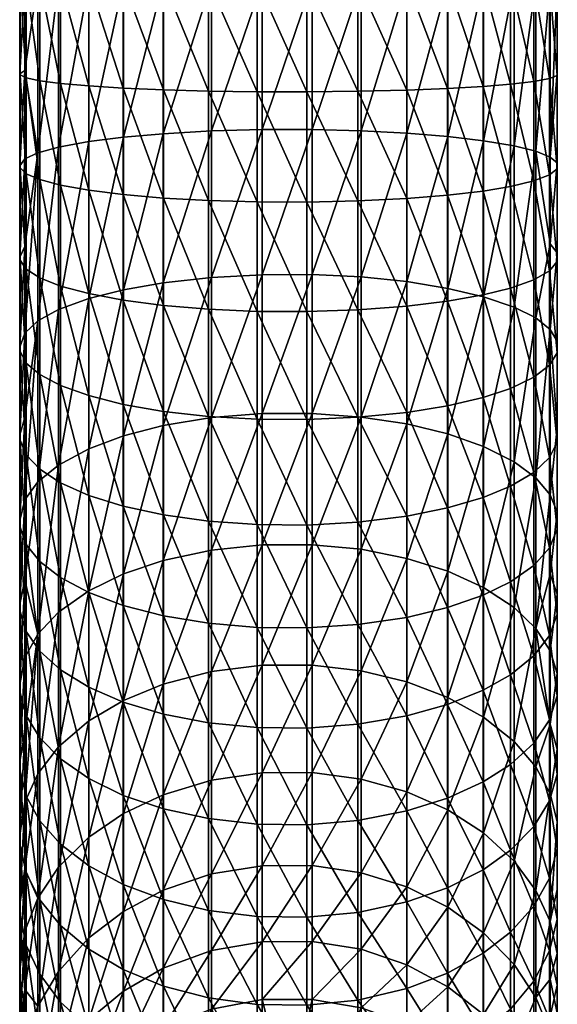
# Model space of a CAD drawing. Extents: x -0.024 to 0.029, y -0.143 to 0.024.
# Tile 7 of 54: x -0.012 to 0.012, y -0.106 to -0.062. Entities that reach past the tile are written whole.
import ezdxf

# ---------------------------------------------------------------- set-up
doc = ezdxf.new("R2010")
doc.units = 0
doc.layers.add('mesh', color=7, linetype='CONTINUOUS')

msp = doc.modelspace()

# ---------------------------------------------------------------- meshes
at = {"layer": 'mesh'}
mesh = msp.add_polyface(dxfattribs=at)
corners = [(-0.0116, -0.060024, 0.234746), (-0.011874, -0.060028, 0.23281), (-0.011874, -0.055872, 0.232659), (-0.0116, -0.064319, 0.234608), (-0.011874, -0.06419, 0.232676), (-0.011001, -0.06002, 0.236648), (-0.011001, -0.064446, 0.236505), (-0.010076, -0.060016, 0.238454), (-0.010076, -0.064566, 0.238307), (-0.008814, -0.060012, 0.24013), (-0.008814, -0.064678, 0.23998), (-0.007277, -0.060009, 0.241563), (-0.007277, -0.064773, 0.241409), (-0.005482, -0.060007, 0.242721), (-0.005482, -0.06485, 0.242565), (-0.003476, -0.060005, 0.243555), (-0.003476, -0.064906, 0.243397), (-0.001316, -0.060004, 0.244017), (-0.001316, -0.064937, 0.243858), (-0.0116, -0.055735, 0.234591), (-0.011001, -0.0556, 0.236488), (-0.010076, -0.055472, 0.238289), (-0.008814, -0.055354, 0.239961), (-0.007277, -0.055252, 0.24139), (-0.005482, -0.05517, 0.242546), (-0.003476, -0.055111, 0.243377), (-0.001316, -0.055079, 0.243838), (0.00091, -0.060004, 0.244074), (-0.011092, -0.060039, 0.227786), (-0.011671, -0.060034, 0.229791), (-0.011671, -0.063989, 0.229664), (-0.011092, -0.052435, 0.227249), (-0.011895, -0.060029, 0.232102), (-0.011895, -0.064143, 0.231969), (-0.011895, -0.055922, 0.231953), (-0.011671, -0.056086, 0.229648), (-0.003339, -0.060054, 0.220607), (-0.001083, -0.060055, 0.220161), (-0.001083, -0.053496, 0.219697), (-0.003339, -0.066685, 0.220165), (-0.005501, -0.060052, 0.221492), (-0.003339, -0.053434, 0.220139), (-0.005501, -0.066805, 0.221042), (-0.007274, -0.06005, 0.222639), (-0.005501, -0.053311, 0.221015), (-0.007274, -0.06696, 0.222178), (-0.008816, -0.060047, 0.224076), (-0.007274, -0.053151, 0.222151), (-0.008816, -0.067154, 0.223603), (-0.01017, -0.0674, 0.225413), (-0.01017, -0.060043, 0.225903), (-0.01017, -0.052697, 0.225384)]
mesh.append_faces([[corners[k] for k in face] for face in [(0, 1, 2, 2), (3, 4, 1, 1), (0, 3, 1, 1), (5, 6, 0, 0), (7, 8, 5, 5), (9, 10, 7, 7), (11, 12, 9, 9), (13, 14, 11, 11), (15, 16, 13, 13), (17, 18, 15, 15), (19, 0, 2, 2), (19, 5, 0, 0), (20, 5, 19, 19), (20, 7, 5, 5), (21, 7, 20, 20), (21, 9, 7, 7), (22, 9, 21, 21), (22, 11, 9, 9), (23, 13, 11, 11), (24, 15, 13, 13), (25, 17, 15, 15), (26, 27, 17, 17), (28, 29, 30, 30), (31, 29, 28, 28), (32, 4, 33, 33), (32, 1, 4, 4), (34, 1, 32, 32), (34, 2, 1, 1), (31, 35, 29, 29), (36, 37, 38, 38), (39, 37, 36, 36), (40, 36, 41, 41), (42, 36, 40, 40), (43, 40, 44, 44), (45, 40, 43, 43), (46, 43, 47, 47), (48, 43, 46, 46), (49, 46, 50, 50), (51, 28, 50, 50), (29, 33, 30, 30), (29, 32, 33, 33), (35, 32, 29, 29), (35, 34, 32, 32)]])
mesh = msp.add_polyface(dxfattribs=at)
corners = [(0.00998, -0.060015, 0.23892), (0.00998, -0.064597, 0.238772), (0.008755, -0.060012, 0.240419), (0.011017, -0.064476, 0.23695), (0.011017, -0.060019, 0.237094), (0.011718, -0.064344, 0.234984), (0.011718, -0.060023, 0.235123), (0.012066, -0.064207, 0.232929), (0.012066, -0.060027, 0.233064), (0.012066, -0.064079, 0.231009), (0.012066, -0.060031, 0.23114), (0.008755, -0.055333, 0.240249), (0.00998, -0.055439, 0.238754), (0.011017, -0.055569, 0.236933), (0.011718, -0.055708, 0.234967), (0.012066, -0.055854, 0.232912), (0.012066, -0.05599, 0.230993), (0.008755, -0.064697, 0.240268), (0.00998, -0.069159, 0.238311), (0.008755, -0.069361, 0.239796), (0.011017, -0.068912, 0.236502), (0.011718, -0.068646, 0.234549), (0.012066, -0.068368, 0.232508), (0.012066, -0.068108, 0.230602), (0.01175, -0.067846, 0.228684), (0.01175, -0.060036, 0.229205), (0.01175, -0.052238, 0.228653), (0.01175, -0.071716, 0.228021), (0.011107, -0.067591, 0.226809), (0.011107, -0.06004, 0.227312), (0.010142, -0.067349, 0.225038), (0.010142, -0.060043, 0.225525), (0.008778, -0.067118, 0.223338), (0.008778, -0.060047, 0.223809), (0.010142, -0.05275, 0.225009)]
mesh.append_faces([[corners[k] for k in face] for face in [(0, 1, 2, 2), (0, 3, 1, 1), (4, 3, 0, 0), (4, 5, 3, 3), (6, 5, 4, 4), (6, 7, 5, 5), (8, 7, 6, 6), (8, 9, 7, 7), (10, 9, 8, 8), (11, 0, 2, 2), (12, 0, 11, 11), (12, 4, 0, 0), (13, 4, 12, 12), (13, 6, 4, 4), (14, 6, 13, 13), (14, 8, 6, 6), (15, 8, 14, 14), (15, 10, 8, 8), (16, 10, 15, 15), (17, 18, 19, 19), (1, 18, 17, 17), (1, 20, 18, 18), (3, 20, 1, 1), (3, 21, 20, 20), (5, 21, 3, 3), (5, 22, 21, 21), (7, 22, 5, 5), (7, 23, 22, 22), (9, 23, 7, 7), (9, 24, 23, 23), (10, 24, 9, 9), (10, 25, 24, 24), (16, 25, 10, 10), (16, 26, 25, 25), (24, 27, 23, 23), (25, 28, 24, 24), (25, 29, 28, 28), (26, 29, 25, 25), (30, 29, 31, 31), (30, 28, 29, 29), (31, 32, 30, 30), (31, 33, 32, 32), (34, 33, 31, 31)]])
mesh = msp.add_polyface(dxfattribs=at)
corners = [(0.00091, -0.060004, 0.244074), (0.00091, -0.064941, 0.243915), (-0.001316, -0.060004, 0.244017), (0.003172, -0.064916, 0.243544), (0.003172, -0.060004, 0.243703), (0.005354, -0.064862, 0.242736), (0.005354, -0.060006, 0.242892), (0.007165, -0.064789, 0.241651), (0.007165, -0.060009, 0.241805), (0.008755, -0.064697, 0.240268), (0.008755, -0.060012, 0.240419), (0.00998, -0.064597, 0.238772), (0.00091, -0.055075, 0.243896), (0.003172, -0.055101, 0.243525), (0.005354, -0.055158, 0.242716), (0.007165, -0.055235, 0.241632), (0.00091, -0.069855, 0.243418), (-0.001316, -0.064937, 0.243858), (0.003172, -0.069805, 0.24305), (0.005354, -0.069695, 0.242247), (0.007165, -0.069548, 0.241169), (0.008755, -0.069361, 0.239796), (0.007194, -0.06005, 0.22242), (0.008778, -0.060047, 0.223809), (0.008778, -0.052989, 0.22331), (0.007194, -0.06693, 0.221962), (0.008778, -0.067118, 0.223338), (0.007194, -0.073699, 0.220558), (0.005359, -0.060052, 0.221314), (0.007194, -0.053182, 0.221934), (0.005359, -0.066781, 0.220866), (0.005359, -0.0734, 0.219493), (0.003322, -0.060054, 0.220542), (0.005359, -0.053336, 0.220839), (0.003322, -0.066676, 0.220101), (0.003322, -0.073191, 0.218749), (0.001142, -0.060055, 0.220147), (0.003322, -0.053443, 0.220074), (0.001142, -0.066623, 0.21971), (0.001142, -0.073085, 0.21837), (-0.001083, -0.060055, 0.220161), (0.001142, -0.053498, 0.219684), (-0.001083, -0.066625, 0.219724), (-0.001083, -0.073089, 0.218383)]
mesh.append_faces([[corners[k] for k in face] for face in [(0, 1, 2, 2), (0, 3, 1, 1), (4, 3, 0, 0), (4, 5, 3, 3), (6, 5, 4, 4), (6, 7, 5, 5), (8, 7, 6, 6), (8, 9, 7, 7), (10, 9, 8, 8), (10, 11, 9, 9), (12, 4, 0, 0), (13, 6, 4, 4), (14, 8, 6, 6), (15, 10, 8, 8), (1, 16, 17, 17), (1, 18, 16, 16), (3, 18, 1, 1), (3, 19, 18, 18), (5, 19, 3, 3), (5, 20, 19, 19), (7, 20, 5, 5), (7, 21, 20, 20), (9, 21, 7, 7), (22, 23, 24, 24), (25, 23, 22, 22), (25, 26, 23, 23), (27, 26, 25, 25), (28, 22, 29, 29), (30, 22, 28, 28), (30, 25, 22, 22), (31, 25, 30, 30), (32, 28, 33, 33), (34, 28, 32, 32), (34, 30, 28, 28), (35, 30, 34, 34), (36, 32, 37, 37), (38, 32, 36, 36), (38, 34, 32, 32), (39, 34, 38, 38), (40, 36, 41, 41), (42, 36, 40, 40), (42, 38, 36, 36), (43, 38, 42, 42)]])
mesh = msp.add_polyface(dxfattribs=at)
corners = [(-0.0116, -0.068595, 0.234176), (-0.011874, -0.068333, 0.232257), (-0.011874, -0.06419, 0.232676), (-0.0116, -0.060024, 0.234746), (-0.011001, -0.064446, 0.236505), (-0.0116, -0.064319, 0.234608), (-0.011001, -0.06002, 0.236648), (-0.010076, -0.064566, 0.238307), (-0.010076, -0.060016, 0.238454), (-0.008814, -0.064678, 0.23998), (-0.008814, -0.060012, 0.24013), (-0.007277, -0.064773, 0.241409), (-0.007277, -0.060009, 0.241563), (-0.005482, -0.06485, 0.242565), (-0.005482, -0.060007, 0.242721), (-0.003476, -0.064906, 0.243397), (-0.003476, -0.060005, 0.243555), (-0.001316, -0.064937, 0.243858), (-0.001316, -0.060004, 0.244017), (0.00091, -0.064941, 0.243915), (-0.011001, -0.068852, 0.23606), (-0.010076, -0.069096, 0.237849), (-0.008814, -0.069322, 0.23951), (-0.007277, -0.069516, 0.240929), (-0.005482, -0.069672, 0.242078), (-0.003476, -0.069785, 0.242903), (-0.001316, -0.069847, 0.243361), (0.00091, -0.069855, 0.243418), (-0.011092, -0.067655, 0.227279), (-0.011671, -0.063989, 0.229664), (-0.011671, -0.067926, 0.229266), (-0.011092, -0.060039, 0.227786), (-0.011895, -0.064143, 0.231969), (-0.011895, -0.068238, 0.231555), (-0.003339, -0.066685, 0.220165), (-0.001083, -0.066625, 0.219724), (-0.001083, -0.060055, 0.220161), (-0.003339, -0.073209, 0.218812), (-0.005501, -0.066805, 0.221042), (-0.003339, -0.060054, 0.220607), (-0.005501, -0.073448, 0.219664), (-0.007274, -0.06696, 0.222178), (-0.005501, -0.060052, 0.221492), (-0.007274, -0.073758, 0.220769), (-0.008816, -0.067154, 0.223603), (-0.007274, -0.06005, 0.222639), (-0.008816, -0.074146, 0.222153), (-0.01017, -0.0674, 0.225413), (-0.008816, -0.060047, 0.224076), (-0.01017, -0.074639, 0.223912), (-0.01017, -0.060043, 0.225903)]
mesh.append_faces([[corners[k] for k in face] for face in [(0, 1, 2, 2), (3, 4, 5, 5), (6, 7, 4, 4), (8, 9, 7, 7), (10, 11, 9, 9), (12, 13, 11, 11), (14, 15, 13, 13), (16, 17, 15, 15), (18, 19, 17, 17), (5, 0, 2, 2), (5, 20, 0, 0), (4, 20, 5, 5), (4, 21, 20, 20), (7, 21, 4, 4), (7, 22, 21, 21), (9, 22, 7, 7), (9, 23, 22, 22), (11, 23, 9, 9), (11, 24, 23, 23), (13, 24, 11, 11), (13, 25, 24, 24), (15, 25, 13, 13), (15, 26, 25, 25), (17, 26, 15, 15), (17, 27, 26, 26), (28, 29, 30, 30), (31, 29, 28, 28), (32, 1, 33, 33), (32, 2, 1, 1), (34, 35, 36, 36), (37, 35, 34, 34), (38, 34, 39, 39), (40, 34, 38, 38), (41, 38, 42, 42), (43, 38, 41, 41), (44, 41, 45, 45), (46, 41, 44, 44), (47, 44, 48, 48), (49, 44, 47, 47), (50, 28, 47, 47), (50, 31, 28, 28), (29, 33, 30, 30), (29, 32, 33, 33)]])
mesh = msp.add_polyface(dxfattribs=at)
corners = [(-0.011874, -0.076505, 0.230562), (-0.011895, -0.076313, 0.22988), (-0.011895, -0.072305, 0.230858), (-0.011874, -0.072448, 0.231552), (-0.011895, -0.068238, 0.231555), (-0.0116, -0.072842, 0.233448), (-0.0116, -0.077028, 0.232427), (-0.011001, -0.073228, 0.23531), (-0.011001, -0.077541, 0.234258), (-0.010076, -0.073594, 0.237078), (-0.010076, -0.078029, 0.235997), (-0.008814, -0.073935, 0.23872), (-0.008814, -0.078481, 0.237611), (-0.007277, -0.074226, 0.240122), (-0.007277, -0.078868, 0.23899), (-0.011092, -0.067655, 0.227279), (-0.011671, -0.075689, 0.227656), (-0.011092, -0.075148, 0.225725), (-0.011671, -0.071836, 0.228596), (-0.011671, -0.067926, 0.229266), (-0.011874, -0.068333, 0.232257), (-0.0116, -0.068595, 0.234176), (-0.011001, -0.068852, 0.23606), (-0.010076, -0.069096, 0.237849), (-0.008814, -0.069322, 0.23951), (-0.007277, -0.069516, 0.240929), (-0.005482, -0.074461, 0.241257), (-0.005482, -0.069672, 0.242078), (-0.003476, -0.07463, 0.242073), (-0.003476, -0.069785, 0.242903), (-0.001316, -0.074724, 0.242525), (-0.001316, -0.069847, 0.243361), (0.00091, -0.074736, 0.242582), (-0.001083, -0.079283, 0.216176), (0.001142, -0.073085, 0.21837), (-0.001083, -0.073089, 0.218383), (-0.003339, -0.073209, 0.218812), (-0.001083, -0.066625, 0.219724), (-0.003339, -0.079461, 0.216585), (-0.005501, -0.073448, 0.219664), (-0.003339, -0.066685, 0.220165), (-0.005501, -0.079814, 0.217396), (-0.007274, -0.073758, 0.220769), (-0.005501, -0.066805, 0.221042), (-0.008816, -0.074146, 0.222153), (-0.007274, -0.06696, 0.222178), (-0.01017, -0.074639, 0.223912), (-0.008816, -0.067154, 0.223603), (-0.01017, -0.0674, 0.225413)]
mesh.append_faces([[corners[k] for k in face] for face in [(0, 1, 2, 2), (3, 2, 4, 4), (3, 0, 2, 2), (5, 6, 3, 3), (7, 8, 5, 5), (9, 10, 7, 7), (11, 12, 9, 9), (13, 14, 11, 11), (15, 16, 17, 17), (15, 18, 16, 16), (15, 19, 18, 18), (20, 3, 4, 4), (20, 5, 3, 3), (21, 5, 20, 20), (21, 7, 5, 5), (22, 7, 21, 21), (22, 9, 7, 7), (23, 9, 22, 22), (23, 11, 9, 9), (24, 11, 23, 23), (24, 13, 11, 11), (25, 13, 24, 24), (25, 26, 13, 13), (27, 26, 25, 25), (27, 28, 26, 26), (29, 28, 27, 27), (29, 30, 28, 28), (31, 30, 29, 29), (31, 32, 30, 30), (33, 34, 35, 35), (36, 35, 37, 37), (38, 35, 36, 36), (39, 36, 40, 40), (41, 36, 39, 39), (42, 39, 43, 43), (44, 42, 45, 45), (46, 44, 47, 47), (48, 17, 46, 46), (48, 15, 17, 17), (18, 1, 16, 16), (18, 2, 1, 1), (19, 2, 18, 18), (19, 4, 2, 2)]])
mesh = msp.add_polyface(dxfattribs=at)
corners = [(0.00091, -0.074736, 0.242582), (0.003172, -0.079446, 0.241051), (0.00091, -0.079547, 0.241408), (0.003172, -0.07466, 0.242218), (0.005354, -0.079227, 0.24027), (0.005354, -0.074496, 0.241424), (0.007165, -0.078934, 0.239223), (0.007165, -0.074275, 0.240359), (0.008755, -0.078559, 0.237889), (0.008755, -0.073993, 0.239002), (0.00998, -0.078155, 0.236445), (0.00998, -0.073689, 0.237534), (0.008755, -0.08302, 0.236469), (0.007165, -0.083485, 0.237775), (0.005354, -0.08385, 0.238799), (0.003172, -0.084122, 0.239563), (0.00091, -0.084247, 0.239912), (-0.001316, -0.079531, 0.241353), (0.00091, -0.069855, 0.243418), (-0.001316, -0.069847, 0.243361), (0.003172, -0.069805, 0.24305), (0.005354, -0.069695, 0.242247), (0.007165, -0.069548, 0.241169), (0.008755, -0.069361, 0.239796), (0.010142, -0.074537, 0.223548), (0.008778, -0.074074, 0.221896), (0.008778, -0.08074, 0.21952), (0.010142, -0.067349, 0.225038), (0.008778, -0.067118, 0.223338), (0.007194, -0.073699, 0.220558), (0.007194, -0.080185, 0.218247), (0.005359, -0.0734, 0.219493), (0.007194, -0.06693, 0.221962), (0.005359, -0.079743, 0.217233), (0.003322, -0.073191, 0.218749), (0.005359, -0.066781, 0.220866), (0.003322, -0.079435, 0.216525), (0.003322, -0.08533, 0.213459), (0.001142, -0.073085, 0.21837), (0.003322, -0.066676, 0.220101), (0.001142, -0.079277, 0.216163), (0.001142, -0.085125, 0.213122), (-0.001083, -0.073089, 0.218383), (0.001142, -0.066623, 0.21971), (-0.001083, -0.079283, 0.216176)]
mesh.append_faces([[corners[k] for k in face] for face in [(0, 1, 2, 2), (3, 1, 0, 0), (3, 4, 1, 1), (5, 4, 3, 3), (5, 6, 4, 4), (7, 6, 5, 5), (7, 8, 6, 6), (9, 8, 7, 7), (9, 10, 8, 8), (11, 10, 9, 9), (12, 6, 8, 8), (13, 4, 6, 6), (14, 1, 4, 4), (15, 2, 1, 1), (16, 17, 2, 2), (18, 0, 19, 19), (18, 3, 0, 0), (20, 3, 18, 18), (20, 5, 3, 3), (21, 5, 20, 20), (21, 7, 5, 5), (22, 7, 21, 21), (22, 9, 7, 7), (23, 9, 22, 22), (23, 11, 9, 9), (24, 25, 26, 26), (27, 28, 25, 25), (29, 25, 28, 28), (30, 25, 29, 29), (30, 26, 25, 25), (31, 29, 32, 32), (33, 29, 31, 31), (33, 30, 29, 29), (34, 31, 35, 35), (36, 31, 34, 34), (36, 33, 31, 31), (37, 33, 36, 36), (38, 34, 39, 39), (40, 34, 38, 38), (40, 36, 34, 34), (41, 36, 40, 40), (42, 38, 43, 43), (44, 40, 38, 38)]])
mesh = msp.add_polyface(dxfattribs=at)
corners = [(0.012066, -0.079907, 0.227728), (0.012066, -0.083668, 0.226241), (0.012066, -0.080553, 0.22954), (0.01175, -0.075531, 0.227091), (0.01175, -0.082895, 0.224467), (0.00998, -0.073689, 0.237534), (0.011017, -0.077662, 0.234688), (0.00998, -0.078155, 0.236445), (0.011017, -0.073318, 0.235747), (0.011718, -0.077129, 0.23279), (0.011718, -0.072918, 0.233817), (0.012066, -0.076573, 0.230807), (0.012066, -0.0725, 0.2318), (0.012066, -0.076054, 0.228954), (0.012066, -0.072109, 0.229916), (0.01175, -0.071716, 0.228021), (0.011718, -0.081244, 0.231481), (0.011017, -0.081905, 0.233337), (0.00998, -0.082517, 0.235057), (0.008755, -0.078559, 0.237889), (0.011107, -0.07502, 0.225269), (0.011107, -0.067591, 0.226809), (0.011107, -0.082139, 0.222732), (0.00998, -0.069159, 0.238311), (0.008755, -0.069361, 0.239796), (0.011017, -0.068912, 0.236502), (0.011718, -0.068646, 0.234549), (0.012066, -0.068368, 0.232508), (0.012066, -0.068108, 0.230602), (0.01175, -0.067846, 0.228684), (0.010142, -0.074537, 0.223548), (0.010142, -0.067349, 0.225038), (0.010142, -0.081425, 0.221093), (0.008778, -0.08074, 0.21952), (0.008778, -0.074074, 0.221896)]
mesh.append_faces([[corners[k] for k in face] for face in [(0, 1, 2, 2), (3, 4, 0, 0), (5, 6, 7, 7), (8, 6, 5, 5), (8, 9, 6, 6), (10, 9, 8, 8), (10, 11, 9, 9), (12, 11, 10, 10), (12, 13, 11, 11), (14, 13, 12, 12), (3, 14, 15, 15), (3, 13, 14, 14), (0, 13, 3, 3), (0, 11, 13, 13), (2, 11, 0, 0), (2, 9, 11, 11), (16, 9, 2, 2), (16, 6, 9, 9), (17, 6, 16, 16), (17, 7, 6, 6), (18, 7, 17, 17), (18, 19, 7, 7), (20, 15, 21, 21), (20, 3, 15, 15), (22, 3, 20, 20), (22, 4, 3, 3), (23, 5, 24, 24), (23, 8, 5, 5), (25, 8, 23, 23), (25, 10, 8, 8), (26, 10, 25, 25), (26, 12, 10, 10), (27, 12, 26, 26), (27, 14, 12, 12), (28, 14, 27, 27), (28, 15, 14, 14), (29, 21, 15, 15), (30, 21, 31, 31), (30, 20, 21, 21), (32, 20, 30, 30), (32, 22, 20, 20), (30, 33, 32, 32), (31, 34, 30, 30)]])
mesh = msp.add_polyface(dxfattribs=at)
corners = [(-0.011092, -0.075148, 0.225725), (-0.011671, -0.083129, 0.225005), (-0.011092, -0.082328, 0.223166), (-0.011874, -0.072448, 0.231552), (-0.0116, -0.077028, 0.232427), (-0.011874, -0.076505, 0.230562), (-0.0116, -0.072842, 0.233448), (-0.011001, -0.077541, 0.234258), (-0.011001, -0.073228, 0.23531), (-0.010076, -0.078029, 0.235997), (-0.010076, -0.073594, 0.237078), (-0.008814, -0.078481, 0.237611), (-0.008814, -0.073935, 0.23872), (-0.007277, -0.078868, 0.23899), (-0.007277, -0.074226, 0.240122), (-0.005482, -0.079181, 0.240106), (-0.005482, -0.074461, 0.241257), (-0.003476, -0.079406, 0.240908), (-0.003476, -0.07463, 0.242073), (-0.001316, -0.079531, 0.241353), (-0.001316, -0.074724, 0.242525), (0.00091, -0.079547, 0.241408), (0.00091, -0.074736, 0.242582), (-0.001316, -0.084228, 0.239858), (-0.003476, -0.084073, 0.239423), (-0.005482, -0.083793, 0.238638), (-0.007277, -0.083404, 0.237546), (-0.008814, -0.082924, 0.236197), (-0.010076, -0.082361, 0.234618), (-0.011001, -0.081755, 0.232917), (-0.0116, -0.081117, 0.231125), (-0.011874, -0.080467, 0.229301), (-0.011895, -0.076313, 0.22988), (-0.011895, -0.08023, 0.228634), (-0.011671, -0.079455, 0.226458), (-0.011671, -0.075689, 0.227656), (-0.001083, -0.085132, 0.213134), (0.001142, -0.079277, 0.216163), (-0.001083, -0.079283, 0.216176), (-0.003339, -0.079461, 0.216585), (-0.001083, -0.073089, 0.218383), (-0.003339, -0.085364, 0.213515), (-0.005501, -0.079814, 0.217396), (-0.003339, -0.073209, 0.218812), (-0.007274, -0.080272, 0.218447), (-0.005501, -0.073448, 0.219664), (-0.007274, -0.073758, 0.220769), (-0.008816, -0.080846, 0.219765), (-0.008816, -0.074146, 0.222153), (-0.01017, -0.081576, 0.22144), (-0.01017, -0.074639, 0.223912)]
mesh.append_faces([[corners[k] for k in face] for face in [(0, 1, 2, 2), (3, 4, 5, 5), (6, 7, 4, 4), (8, 9, 7, 7), (10, 11, 9, 9), (12, 13, 11, 11), (14, 15, 13, 13), (16, 15, 14, 14), (16, 17, 15, 15), (18, 17, 16, 16), (18, 19, 17, 17), (20, 19, 18, 18), (20, 21, 19, 19), (22, 21, 20, 20), (23, 17, 19, 19), (24, 15, 17, 17), (25, 13, 15, 15), (26, 11, 13, 13), (27, 9, 11, 11), (28, 7, 9, 9), (29, 7, 28, 28), (29, 4, 7, 7), (30, 4, 29, 29), (30, 5, 4, 4), (31, 5, 30, 30), (31, 32, 5, 5), (33, 32, 31, 31), (0, 34, 1, 1), (0, 35, 34, 34), (36, 37, 38, 38), (39, 38, 40, 40), (41, 38, 39, 39), (42, 39, 43, 43), (44, 45, 46, 46), (44, 42, 45, 45), (47, 46, 48, 48), (47, 44, 46, 46), (49, 48, 50, 50), (49, 47, 48, 48), (50, 2, 49, 49), (50, 0, 2, 2), (35, 33, 34, 34), (35, 32, 33, 33)]])
mesh = msp.add_polyface(dxfattribs=at)
corners = [(-0.011874, -0.084335, 0.227772), (-0.011895, -0.084052, 0.227123), (-0.011895, -0.08023, 0.228634), (-0.011874, -0.088098, 0.225977), (-0.011895, -0.087771, 0.225349), (-0.0116, -0.088992, 0.227695), (-0.0116, -0.085108, 0.229547), (-0.011001, -0.08987, 0.229382), (-0.011001, -0.085868, 0.231291), (-0.010076, -0.090704, 0.230984), (-0.010076, -0.086589, 0.232946), (-0.008814, -0.091477, 0.232471), (-0.008814, -0.087259, 0.234483), (-0.011874, -0.080467, 0.229301), (-0.0116, -0.081117, 0.231125), (-0.011001, -0.081755, 0.232917), (-0.010076, -0.082361, 0.234618), (-0.008814, -0.082924, 0.236197), (-0.011092, -0.089109, 0.219641), (-0.011671, -0.090155, 0.221351), (-0.011671, -0.093457, 0.219173), (-0.011671, -0.086705, 0.223299), (-0.011092, -0.082328, 0.223166), (-0.011671, -0.083129, 0.225005), (-0.010076, -0.078029, 0.235997), (-0.010076, -0.094673, 0.228743), (-0.011001, -0.093731, 0.227202), (-0.0116, -0.092739, 0.225579), (-0.011874, -0.091729, 0.223927), (-0.011895, -0.09136, 0.223323), (-0.01017, -0.088127, 0.218034), (-0.008816, -0.080846, 0.219765), (-0.01017, -0.081576, 0.22144), (-0.01017, -0.094137, 0.213763), (-0.008816, -0.087174, 0.216475), (-0.011092, -0.095331, 0.21522), (-0.011671, -0.079455, 0.226458)]
mesh.append_faces([[corners[k] for k in face] for face in [(0, 1, 2, 2), (3, 4, 1, 1), (0, 3, 1, 1), (0, 5, 3, 3), (6, 5, 0, 0), (6, 7, 5, 5), (8, 7, 6, 6), (8, 9, 7, 7), (10, 9, 8, 8), (10, 11, 9, 9), (12, 11, 10, 10), (13, 0, 2, 2), (13, 6, 0, 0), (14, 6, 13, 13), (14, 8, 6, 6), (15, 8, 14, 14), (15, 10, 8, 8), (16, 10, 15, 15), (16, 12, 10, 10), (17, 12, 16, 16), (18, 19, 20, 20), (18, 21, 19, 19), (22, 21, 18, 18), (22, 23, 21, 21), (16, 24, 17, 17), (25, 7, 9, 9), (26, 5, 7, 7), (27, 5, 26, 26), (27, 3, 5, 5), (28, 3, 27, 27), (28, 4, 3, 3), (29, 4, 28, 28), (30, 31, 32, 32), (33, 34, 30, 30), (30, 18, 35, 35), (32, 18, 30, 30), (32, 22, 18, 18), (21, 29, 19, 19), (21, 4, 29, 29), (23, 4, 21, 21), (23, 1, 4, 4), (36, 1, 23, 23), (36, 2, 1, 1)]])
mesh = msp.add_polyface(dxfattribs=at)
corners = [(-0.008814, -0.087259, 0.234483), (-0.007277, -0.092139, 0.233741), (-0.008814, -0.091477, 0.232471), (-0.007277, -0.087831, 0.235796), (-0.005482, -0.092673, 0.234769), (-0.005482, -0.088294, 0.236858), (-0.003476, -0.093058, 0.235509), (-0.003476, -0.088627, 0.237622), (-0.001316, -0.093271, 0.235919), (-0.001316, -0.088811, 0.238046), (0.00091, -0.093298, 0.235969), (-0.008814, -0.082924, 0.236197), (-0.007277, -0.083404, 0.237546), (-0.005482, -0.083793, 0.238638), (-0.003476, -0.084073, 0.239423), (-0.001316, -0.084228, 0.239858), (0.00091, -0.088834, 0.238099), (-0.003476, -0.079406, 0.240908), (-0.005482, -0.079181, 0.240106), (-0.007277, -0.078868, 0.23899), (-0.008814, -0.078481, 0.237611), (-0.008814, -0.095547, 0.230173), (-0.010076, -0.090704, 0.230984), (-0.001083, -0.090499, 0.209321), (0.001142, -0.085125, 0.213122), (-0.001083, -0.085132, 0.213134), (-0.001083, -0.095288, 0.204815), (0.001142, -0.09049, 0.20931), (-0.003339, -0.085364, 0.213515), (-0.001083, -0.079283, 0.216176), (-0.003339, -0.090781, 0.209666), (-0.003339, -0.095615, 0.205118), (-0.005501, -0.085826, 0.21427), (-0.003339, -0.079461, 0.216585), (-0.005501, -0.079814, 0.217396), (-0.005501, -0.091342, 0.210351), (-0.007274, -0.086424, 0.215248), (-0.007274, -0.080272, 0.218447), (-0.007274, -0.092069, 0.211238), (-0.008816, -0.087174, 0.216475), (-0.008816, -0.080846, 0.219765), (-0.008816, -0.092979, 0.21235), (-0.01017, -0.088127, 0.218034), (-0.01017, -0.094137, 0.213763)]
mesh.append_faces([[corners[k] for k in face] for face in [(0, 1, 2, 2), (3, 1, 0, 0), (3, 4, 1, 1), (5, 4, 3, 3), (5, 6, 4, 4), (7, 6, 5, 5), (7, 8, 6, 6), (9, 8, 7, 7), (9, 10, 8, 8), (11, 3, 0, 0), (12, 3, 11, 11), (12, 5, 3, 3), (13, 5, 12, 12), (13, 7, 5, 5), (14, 7, 13, 13), (14, 9, 7, 7), (15, 9, 14, 14), (15, 16, 9, 9), (14, 17, 15, 15), (13, 18, 14, 14), (12, 19, 13, 13), (11, 20, 12, 12), (21, 22, 2, 2), (23, 24, 25, 25), (26, 27, 23, 23), (28, 25, 29, 29), (30, 25, 28, 28), (30, 23, 25, 25), (31, 23, 30, 30), (32, 33, 34, 34), (32, 28, 33, 33), (35, 28, 32, 32), (35, 30, 28, 28), (36, 34, 37, 37), (36, 32, 34, 34), (38, 32, 36, 36), (38, 35, 32, 32), (39, 37, 40, 40), (39, 36, 37, 37), (41, 36, 39, 39), (41, 38, 36, 36), (42, 39, 40, 40), (43, 41, 39, 39)]])
mesh = msp.add_polyface(dxfattribs=at)
corners = [(0.00091, -0.088834, 0.238099), (0.00091, -0.093298, 0.235969), (-0.001316, -0.088811, 0.238046), (0.003172, -0.093126, 0.23564), (0.003172, -0.088686, 0.237758), (0.005354, -0.092752, 0.234921), (0.005354, -0.088362, 0.237015), (0.007165, -0.09225, 0.233956), (0.007165, -0.087928, 0.236018), (0.008755, -0.091611, 0.232727), (0.008755, -0.087374, 0.234747), (0.00998, -0.090919, 0.231397), (0.00091, -0.084247, 0.239912), (-0.001316, -0.084228, 0.239858), (0.003172, -0.084122, 0.239563), (0.005354, -0.08385, 0.238799), (0.007165, -0.083485, 0.237775), (0.008755, -0.08302, 0.236469), (0.00998, -0.086775, 0.233373), (0.007165, -0.078934, 0.239223), (0.005354, -0.079227, 0.24027), (0.003172, -0.079446, 0.241051), (0.00091, -0.079547, 0.241408), (-0.001316, -0.079531, 0.241353), (0.007194, -0.08631, 0.215062), (0.008778, -0.08074, 0.21952), (0.007194, -0.080185, 0.218247), (0.008778, -0.087035, 0.216247), (0.007194, -0.09193, 0.211069), (0.008778, -0.09281, 0.212143), (0.005359, -0.085733, 0.214118), (0.005359, -0.079743, 0.217233), (0.005359, -0.091229, 0.210213), (0.003322, -0.08533, 0.213459), (0.003322, -0.09074, 0.209616), (0.003322, -0.095567, 0.205073), (0.001142, -0.085125, 0.213122), (0.003322, -0.079435, 0.216525), (0.001142, -0.09049, 0.20931), (0.001142, -0.095278, 0.204805), (-0.001083, -0.085132, 0.213134), (0.001142, -0.079277, 0.216163), (-0.001083, -0.090499, 0.209321)]
mesh.append_faces([[corners[k] for k in face] for face in [(0, 1, 2, 2), (0, 3, 1, 1), (4, 3, 0, 0), (4, 5, 3, 3), (6, 5, 4, 4), (6, 7, 5, 5), (8, 7, 6, 6), (8, 9, 7, 7), (10, 9, 8, 8), (10, 11, 9, 9), (12, 0, 13, 13), (12, 4, 0, 0), (14, 4, 12, 12), (14, 6, 4, 4), (15, 6, 14, 14), (15, 8, 6, 6), (16, 8, 15, 15), (16, 10, 8, 8), (17, 10, 16, 16), (17, 18, 10, 10), (16, 19, 17, 17), (15, 20, 16, 16), (14, 21, 15, 15), (12, 22, 14, 14), (13, 23, 12, 12), (24, 25, 26, 26), (24, 27, 25, 25), (28, 27, 24, 24), (28, 29, 27, 27), (30, 26, 31, 31), (30, 24, 26, 26), (32, 24, 30, 30), (32, 28, 24, 24), (33, 30, 31, 31), (34, 30, 33, 33), (34, 32, 30, 30), (35, 32, 34, 34), (36, 33, 37, 37), (38, 33, 36, 36), (38, 34, 33, 33), (39, 34, 38, 38), (40, 36, 41, 41), (42, 38, 36, 36)]])
mesh = msp.add_polyface(dxfattribs=at)
corners = [(0.00998, -0.086775, 0.233373), (0.00998, -0.090919, 0.231397), (0.008755, -0.087374, 0.234747), (0.011017, -0.090076, 0.229777), (0.011017, -0.086046, 0.2317), (0.011718, -0.089166, 0.228029), (0.011718, -0.085259, 0.229893), (0.012066, -0.088215, 0.226202), (0.012066, -0.084436, 0.228005), (0.012066, -0.087327, 0.224495), (0.012066, -0.083668, 0.226241), (0.01175, -0.086434, 0.222778), (0.01175, -0.082895, 0.224467), (0.01175, -0.093117, 0.218694), (0.012066, -0.090858, 0.222502), (0.01175, -0.089849, 0.220851), (0.011107, -0.088862, 0.219236), (0.00998, -0.082517, 0.235057), (0.008755, -0.08302, 0.236469), (0.011017, -0.081905, 0.233337), (0.011718, -0.081244, 0.231481), (0.012066, -0.080553, 0.22954), (0.012066, -0.079907, 0.227728), (0.008755, -0.078559, 0.237889), (0.011107, -0.082139, 0.222732), (0.012066, -0.091862, 0.224143), (0.011718, -0.092936, 0.225901), (0.011017, -0.093964, 0.227582), (0.00998, -0.094916, 0.22914), (0.008755, -0.091611, 0.232727), (0.010142, -0.087929, 0.217711), (0.010142, -0.081425, 0.221093), (0.010142, -0.093897, 0.213471), (0.011107, -0.09503, 0.214853), (0.008778, -0.09281, 0.212143), (0.008778, -0.087035, 0.216247), (0.008778, -0.08074, 0.21952)]
mesh.append_faces([[corners[k] for k in face] for face in [(0, 1, 2, 2), (0, 3, 1, 1), (4, 3, 0, 0), (4, 5, 3, 3), (6, 5, 4, 4), (6, 7, 5, 5), (8, 7, 6, 6), (8, 9, 7, 7), (10, 9, 8, 8), (10, 11, 9, 9), (12, 11, 10, 10), (13, 14, 15, 15), (15, 16, 13, 13), (17, 0, 18, 18), (17, 4, 0, 0), (19, 4, 17, 17), (19, 6, 4, 4), (20, 6, 19, 19), (20, 8, 6, 6), (21, 8, 20, 20), (21, 10, 8, 8), (22, 12, 10, 10), (18, 23, 17, 17), (16, 12, 24, 24), (16, 11, 12, 12), (15, 11, 16, 16), (15, 9, 11, 11), (14, 9, 15, 15), (14, 7, 9, 9), (25, 7, 14, 14), (25, 5, 7, 7), (26, 5, 25, 25), (26, 3, 5, 5), (27, 1, 3, 3), (28, 29, 1, 1), (30, 24, 31, 31), (30, 16, 24, 24), (32, 16, 30, 30), (32, 33, 16, 16), (30, 34, 32, 32), (30, 35, 34, 34), (31, 35, 30, 30), (31, 36, 35, 35)]])
mesh = msp.add_polyface(dxfattribs=at)
corners = [(-0.011874, -0.098514, 0.219107), (-0.011895, -0.098065, 0.218559), (-0.011895, -0.094795, 0.221056), (-0.011874, -0.101639, 0.216362), (-0.011895, -0.101153, 0.215846), (-0.0116, -0.102966, 0.217772), (-0.0116, -0.099741, 0.220605), (-0.011001, -0.100946, 0.222076), (-0.011001, -0.104269, 0.219157), (-0.011874, -0.095205, 0.221634), (-0.011895, -0.09136, 0.223323), (-0.011874, -0.091729, 0.223927), (-0.0116, -0.096326, 0.223213), (-0.0116, -0.092739, 0.225579), (-0.011001, -0.097427, 0.224763), (-0.011001, -0.093731, 0.227202), (-0.010076, -0.098473, 0.226236), (-0.010076, -0.094673, 0.228743), (-0.008814, -0.099443, 0.227602), (-0.008814, -0.095547, 0.230173), (-0.010076, -0.10209, 0.223473), (-0.008814, -0.103152, 0.22477), (-0.011092, -0.100883, 0.209996), (-0.011671, -0.09957, 0.214163), (-0.011671, -0.102354, 0.211359), (-0.011092, -0.095331, 0.21522), (-0.011671, -0.096601, 0.216771), (-0.011092, -0.089109, 0.219641), (-0.011671, -0.093457, 0.219173), (-0.010076, -0.090704, 0.230984), (-0.011001, -0.08987, 0.229382), (-0.01017, -0.099501, 0.208717), (-0.008816, -0.092979, 0.21235), (-0.01017, -0.094137, 0.213763), (-0.01017, -0.104142, 0.202956), (-0.008816, -0.098161, 0.207475), (-0.01017, -0.088127, 0.218034), (-0.011671, -0.090155, 0.221351)]
mesh.append_faces([[corners[k] for k in face] for face in [(0, 1, 2, 2), (3, 4, 1, 1), (0, 3, 1, 1), (0, 5, 3, 3), (6, 5, 0, 0), (7, 8, 6, 6), (9, 2, 10, 10), (11, 9, 10, 10), (11, 12, 9, 9), (13, 12, 11, 11), (13, 14, 12, 12), (15, 14, 13, 13), (15, 16, 14, 14), (17, 16, 15, 15), (17, 18, 16, 16), (19, 18, 17, 17), (9, 0, 2, 2), (9, 6, 0, 0), (12, 6, 9, 9), (12, 7, 6, 6), (14, 7, 12, 12), (14, 20, 7, 7), (16, 20, 14, 14), (16, 21, 20, 20), (18, 21, 16, 16), (22, 23, 24, 24), (25, 23, 22, 22), (25, 26, 23, 23), (27, 26, 25, 25), (27, 28, 26, 26), (17, 29, 19, 19), (15, 30, 17, 17), (31, 32, 33, 33), (34, 35, 31, 31), (33, 22, 31, 31), (33, 25, 22, 22), (36, 25, 33, 33), (26, 4, 23, 23), (26, 1, 4, 4), (28, 1, 26, 26), (28, 2, 1, 1), (37, 2, 28, 28), (37, 10, 2, 2)]])
mesh = msp.add_polyface(dxfattribs=at)
corners = [(0.011718, -0.09998, 0.220896), (0.011718, -0.103224, 0.218047), (0.011017, -0.101229, 0.222421), (0.012066, -0.101813, 0.216547), (0.012066, -0.098675, 0.219303), (0.012066, -0.100494, 0.215145), (0.012066, -0.097455, 0.217814), (0.00998, -0.094916, 0.22914), (0.00998, -0.098742, 0.226615), (0.008755, -0.095698, 0.230419), (0.011017, -0.097685, 0.225127), (0.011017, -0.093964, 0.227582), (0.011718, -0.096544, 0.22352), (0.011718, -0.092936, 0.225901), (0.012066, -0.095352, 0.221841), (0.012066, -0.091862, 0.224143), (0.012066, -0.094238, 0.220272), (0.012066, -0.090858, 0.222502), (0.00998, -0.102385, 0.223833), (0.008755, -0.09961, 0.227838), (0.01175, -0.093117, 0.218694), (0.01175, -0.096229, 0.216317), (0.01175, -0.101924, 0.21096), (0.012066, -0.103343, 0.212275), (0.011107, -0.100535, 0.209674), (0.011107, -0.09503, 0.214853), (0.011107, -0.088862, 0.219236), (0.011017, -0.090076, 0.229777), (0.00998, -0.090919, 0.231397), (0.008755, -0.091611, 0.232727), (0.010142, -0.099224, 0.20846), (0.010142, -0.093897, 0.213471), (0.010142, -0.103832, 0.20274), (0.008778, -0.097965, 0.207294), (0.008778, -0.102424, 0.201759), (0.008778, -0.09281, 0.212143)]
mesh.append_faces([[corners[k] for k in face] for face in [(0, 1, 2, 2), (0, 3, 1, 1), (4, 3, 0, 0), (4, 5, 3, 3), (6, 5, 4, 4), (7, 8, 9, 9), (7, 10, 8, 8), (11, 10, 7, 7), (11, 12, 10, 10), (13, 12, 11, 11), (13, 14, 12, 12), (15, 14, 13, 13), (15, 16, 14, 14), (17, 16, 15, 15), (8, 18, 19, 19), (8, 2, 18, 18), (10, 2, 8, 8), (10, 0, 2, 2), (12, 0, 10, 10), (12, 4, 0, 0), (14, 4, 12, 12), (14, 6, 4, 4), (16, 6, 14, 14), (20, 16, 17, 17), (21, 16, 20, 20), (21, 6, 16, 16), (22, 6, 21, 21), (22, 5, 6, 6), (23, 5, 22, 22), (23, 3, 5, 5), (21, 24, 22, 22), (21, 25, 24, 24), (20, 25, 21, 21), (20, 26, 25, 25), (11, 27, 13, 13), (7, 28, 11, 11), (9, 29, 7, 7), (30, 25, 31, 31), (30, 24, 25, 25), (32, 24, 30, 30), (30, 33, 34, 34), (31, 33, 30, 30), (31, 35, 33, 33)]])
mesh = msp.add_polyface(dxfattribs=at)
corners = [(-0.008814, -0.095547, 0.230173), (-0.007277, -0.100272, 0.22877), (-0.008814, -0.099443, 0.227602), (-0.007277, -0.096295, 0.231395), (-0.005482, -0.100943, 0.229715), (-0.005482, -0.096899, 0.232384), (-0.003476, -0.101426, 0.230394), (-0.003476, -0.097333, 0.233095), (-0.001316, -0.101693, 0.230771), (-0.001316, -0.097575, 0.233489), (0.00091, -0.101727, 0.230818), (0.00091, -0.097605, 0.233538), (-0.007277, -0.10406, 0.225878), (-0.005482, -0.104794, 0.226774), (-0.003476, -0.093058, 0.235509), (-0.001316, -0.093271, 0.235919), (-0.005482, -0.092673, 0.234769), (-0.007277, -0.092139, 0.233741), (-0.008814, -0.091477, 0.232471), (-0.001083, -0.099432, 0.199672), (0.001142, -0.095278, 0.204805), (-0.001083, -0.095288, 0.204815), (-0.001083, -0.102818, 0.194026), (0.001142, -0.099421, 0.199664), (-0.003339, -0.095615, 0.205118), (-0.001083, -0.090499, 0.209321), (-0.003339, -0.099798, 0.199927), (-0.003339, -0.103215, 0.194228), (-0.005501, -0.096265, 0.205719), (-0.003339, -0.090781, 0.209666), (-0.005501, -0.091342, 0.210351), (-0.005501, -0.100524, 0.200433), (-0.005501, -0.104004, 0.19463), (-0.007274, -0.097106, 0.206498), (-0.007274, -0.092069, 0.211238), (-0.007274, -0.101464, 0.201089), (-0.008816, -0.098161, 0.207475), (-0.008816, -0.092979, 0.21235), (-0.008816, -0.102643, 0.201911), (-0.01017, -0.099501, 0.208717), (-0.01017, -0.104142, 0.202956)]
mesh.append_faces([[corners[k] for k in face] for face in [(0, 1, 2, 2), (3, 1, 0, 0), (3, 4, 1, 1), (5, 4, 3, 3), (5, 6, 4, 4), (7, 6, 5, 5), (7, 8, 6, 6), (9, 8, 7, 7), (9, 10, 8, 8), (11, 10, 9, 9), (1, 12, 2, 2), (4, 13, 1, 1), (9, 14, 15, 15), (7, 14, 9, 9), (7, 16, 14, 14), (5, 16, 7, 7), (5, 17, 16, 16), (3, 17, 5, 5), (3, 18, 17, 17), (0, 18, 3, 3), (19, 20, 21, 21), (22, 23, 19, 19), (24, 21, 25, 25), (26, 21, 24, 24), (26, 19, 21, 21), (27, 19, 26, 26), (27, 22, 19, 19), (28, 29, 30, 30), (28, 24, 29, 29), (31, 24, 28, 28), (31, 26, 24, 24), (32, 26, 31, 31), (32, 27, 26, 26), (33, 30, 34, 34), (33, 28, 30, 30), (35, 28, 33, 33), (35, 31, 28, 28), (36, 34, 37, 37), (36, 33, 34, 34), (38, 33, 36, 36), (38, 35, 33, 33), (39, 36, 37, 37), (40, 38, 36, 36)]])
mesh = msp.add_polyface(dxfattribs=at)
corners = [(0.00091, -0.097605, 0.233538), (0.003172, -0.101512, 0.230515), (0.00091, -0.101727, 0.230818), (0.003172, -0.097411, 0.233221), (0.005354, -0.101042, 0.229854), (0.005354, -0.096988, 0.23253), (0.007165, -0.100413, 0.228968), (0.007165, -0.096421, 0.231602), (0.008755, -0.09961, 0.227838), (0.008755, -0.095698, 0.230419), (0.00998, -0.098742, 0.226615), (0.007165, -0.104214, 0.226065), (0.008755, -0.103335, 0.224993), (0.007165, -0.09225, 0.233956), (0.008755, -0.091611, 0.232727), (0.005354, -0.092752, 0.234921), (0.003172, -0.093126, 0.23564), (0.00091, -0.093298, 0.235969), (-0.001316, -0.093271, 0.235919), (-0.001316, -0.097575, 0.233489), (0.007194, -0.096946, 0.20635), (0.008778, -0.09281, 0.212143), (0.007194, -0.09193, 0.211069), (0.008778, -0.097965, 0.207294), (0.007194, -0.101285, 0.200964), (0.008778, -0.102424, 0.201759), (0.005359, -0.096134, 0.205598), (0.005359, -0.091229, 0.210213), (0.005359, -0.100378, 0.200331), (0.005359, -0.103845, 0.194549), (0.003322, -0.095567, 0.205073), (0.003322, -0.099744, 0.199889), (0.003322, -0.103157, 0.194199), (0.001142, -0.095278, 0.204805), (0.003322, -0.09074, 0.209616), (0.001142, -0.099421, 0.199664), (0.001142, -0.102806, 0.194019), (-0.001083, -0.095288, 0.204815), (0.001142, -0.09049, 0.20931), (-0.001083, -0.099432, 0.199672), (-0.001083, -0.102818, 0.194026)]
mesh.append_faces([[corners[k] for k in face] for face in [(0, 1, 2, 2), (3, 1, 0, 0), (3, 4, 1, 1), (5, 4, 3, 3), (5, 6, 4, 4), (7, 6, 5, 5), (7, 8, 6, 6), (9, 8, 7, 7), (9, 10, 8, 8), (6, 11, 4, 4), (8, 12, 6, 6), (9, 13, 14, 14), (7, 13, 9, 9), (7, 15, 13, 13), (5, 15, 7, 7), (5, 16, 15, 15), (3, 16, 5, 5), (3, 17, 16, 16), (0, 17, 3, 3), (0, 18, 17, 17), (19, 18, 0, 0), (20, 21, 22, 22), (20, 23, 21, 21), (24, 23, 20, 20), (24, 25, 23, 23), (26, 22, 27, 27), (26, 20, 22, 22), (28, 20, 26, 26), (28, 24, 20, 20), (29, 24, 28, 28), (30, 26, 27, 27), (31, 26, 30, 30), (31, 28, 26, 26), (32, 28, 31, 31), (32, 29, 28, 28), (33, 30, 34, 34), (35, 30, 33, 33), (35, 31, 30, 30), (36, 31, 35, 35), (36, 32, 31, 31), (37, 33, 38, 38), (39, 35, 33, 33), (40, 36, 35, 35)]])
mesh = msp.add_polyface(dxfattribs=at)
corners = [(-0.011874, -0.109807, 0.206908), (-0.011895, -0.109226, 0.206503), (-0.011895, -0.106749, 0.209805), (-0.011874, -0.107301, 0.21025), (-0.011895, -0.104049, 0.212929), (-0.011874, -0.104569, 0.21341), (-0.0116, -0.108809, 0.211464), (-0.0116, -0.10599, 0.214726), (-0.011001, -0.11029, 0.212657), (-0.011001, -0.107385, 0.216018), (-0.010076, -0.10871, 0.217245), (-0.010076, -0.111697, 0.21379), (-0.0116, -0.099741, 0.220605), (-0.011001, -0.104269, 0.219157), (-0.0116, -0.102966, 0.217772), (-0.011001, -0.100946, 0.222076), (-0.010076, -0.105507, 0.220472), (-0.010076, -0.10209, 0.223473), (-0.008814, -0.106655, 0.221693), (-0.008814, -0.103152, 0.22477), (-0.011671, -0.111398, 0.1984), (-0.011092, -0.105687, 0.204034), (-0.011671, -0.109482, 0.20186), (-0.011092, -0.109612, 0.197489), (-0.011671, -0.107331, 0.205181), (-0.011671, -0.10495, 0.208356), (-0.011092, -0.100883, 0.209996), (-0.008814, -0.10994, 0.218384), (-0.011874, -0.101639, 0.216362), (-0.011895, -0.101153, 0.215846), (-0.0116, -0.111396, 0.208016), (-0.011671, -0.102354, 0.211359), (-0.01017, -0.107934, 0.196634), (-0.008816, -0.102643, 0.201911), (-0.01017, -0.104142, 0.202956), (-0.01017, -0.110826, 0.189841), (-0.008816, -0.106306, 0.195804), (-0.01017, -0.099501, 0.208717), (-0.011895, -0.111463, 0.203048), (-0.011671, -0.09957, 0.214163)]
mesh.append_faces([[corners[k] for k in face] for face in [(0, 1, 2, 2), (3, 2, 4, 4), (5, 3, 4, 4), (5, 6, 3, 3), (7, 6, 5, 5), (7, 8, 6, 6), (9, 8, 7, 7), (10, 11, 9, 9), (12, 13, 14, 14), (15, 16, 13, 13), (17, 16, 15, 15), (17, 18, 16, 16), (19, 18, 17, 17), (20, 21, 22, 22), (20, 23, 21, 21), (21, 24, 22, 22), (21, 25, 24, 24), (26, 25, 21, 21), (10, 16, 27, 27), (10, 13, 16, 16), (9, 13, 10, 10), (9, 14, 13, 13), (7, 14, 9, 9), (7, 28, 14, 14), (5, 28, 7, 7), (5, 29, 28, 28), (4, 29, 5, 5), (3, 0, 2, 2), (6, 30, 3, 3), (26, 31, 25, 25), (32, 33, 34, 34), (35, 36, 32, 32), (34, 23, 32, 32), (34, 21, 23, 23), (37, 21, 34, 34), (37, 26, 21, 21), (24, 38, 22, 22), (25, 1, 24, 24), (25, 2, 1, 1), (31, 2, 25, 25), (31, 4, 2, 2), (39, 4, 31, 31), (39, 29, 4, 4)]])
mesh = msp.add_polyface(dxfattribs=at)
corners = [(-0.003339, -0.105822, 0.188107), (-0.003323, -0.110551, 0.173182), (-0.003001, -0.110423, 0.173142), (-0.008814, -0.103152, 0.22477), (-0.007277, -0.107637, 0.222736), (-0.008814, -0.106655, 0.221693), (-0.007277, -0.10406, 0.225878), (-0.005482, -0.108431, 0.22358), (-0.005482, -0.104794, 0.226774), (-0.003476, -0.109002, 0.224187), (-0.003476, -0.105322, 0.227419), (-0.001316, -0.109319, 0.224523), (-0.001316, -0.105615, 0.227776), (0.00091, -0.109358, 0.224565), (-0.00107, -0.110181, 0.173066), (-0.008814, -0.099443, 0.227602), (-0.007277, -0.100272, 0.22877), (-0.005482, -0.100943, 0.229715), (-0.003476, -0.101426, 0.230394), (-0.001316, -0.101693, 0.230771), (0.00091, -0.105652, 0.227821), (-0.005482, -0.111841, 0.220145), (-0.007277, -0.110991, 0.219357), (-0.008814, -0.10994, 0.218384), (-0.010076, -0.105507, 0.220472), (-0.001083, -0.1054, 0.187961), (0.001142, -0.102806, 0.194019), (-0.001083, -0.102818, 0.194026), (0.000105, -0.110033, 0.17302), (0.001142, -0.105387, 0.187956), (-0.003339, -0.103215, 0.194228), (-0.005501, -0.106658, 0.188397), (-0.005501, -0.104004, 0.19463), (-0.005481, -0.111404, 0.173449), (-0.007274, -0.105026, 0.195151), (-0.005501, -0.100524, 0.200433), (-0.007274, -0.101464, 0.201089), (-0.007274, -0.107741, 0.188772), (-0.005895, -0.111568, 0.1735), (-0.008816, -0.106306, 0.195804), (-0.008816, -0.102643, 0.201911), (-0.008816, -0.109099, 0.189243), (-0.01017, -0.107934, 0.196634), (-0.01017, -0.110826, 0.189841)]
mesh.append_faces([[corners[k] for k in face] for face in [(0, 1, 2, 2), (3, 4, 5, 5), (6, 4, 3, 3), (6, 7, 4, 4), (8, 7, 6, 6), (8, 9, 7, 7), (10, 9, 8, 8), (10, 11, 9, 9), (12, 11, 10, 10), (12, 13, 11, 11), (14, 0, 2, 2), (15, 6, 3, 3), (16, 8, 6, 6), (17, 10, 8, 8), (18, 10, 17, 17), (18, 12, 10, 10), (19, 12, 18, 18), (19, 20, 12, 12), (21, 4, 7, 7), (22, 5, 4, 4), (23, 24, 5, 5), (25, 26, 27, 27), (28, 29, 25, 25), (0, 27, 30, 30), (0, 25, 27, 27), (14, 25, 0, 0), (14, 28, 25, 25), (31, 30, 32, 32), (31, 0, 30, 30), (33, 0, 31, 31), (33, 1, 0, 0), (34, 35, 36, 36), (34, 32, 35, 35), (37, 32, 34, 34), (37, 31, 32, 32), (38, 31, 37, 37), (38, 33, 31, 31), (39, 36, 40, 40), (39, 34, 36, 36), (41, 34, 39, 39), (41, 37, 34, 34), (42, 39, 40, 40), (43, 41, 39, 39)]])
mesh = msp.add_polyface(dxfattribs=at)
corners = [(0.011718, -0.106266, 0.214982), (0.011718, -0.109103, 0.211701), (0.011017, -0.107712, 0.216321), (0.012066, -0.107498, 0.210409), (0.012066, -0.104755, 0.213582), (0.012066, -0.106, 0.209202), (0.012066, -0.103343, 0.212275), (0.01175, -0.104493, 0.207988), (0.01175, -0.101924, 0.21096), (0.008755, -0.103335, 0.224993), (0.008755, -0.106853, 0.221903), (0.007165, -0.104214, 0.226065), (0.00998, -0.105826, 0.220811), (0.00998, -0.102385, 0.223833), (0.011017, -0.104575, 0.219482), (0.011017, -0.101229, 0.222421), (0.011718, -0.103224, 0.218047), (0.012066, -0.110638, 0.202554), (0.012066, -0.108437, 0.205952), (0.01175, -0.10685, 0.204845), (0.011107, -0.105298, 0.203762), (0.011107, -0.109189, 0.197273), (0.008755, -0.09961, 0.227838), (0.012066, -0.101813, 0.216547), (0.00998, -0.109051, 0.217561), (0.008755, -0.110151, 0.21858), (0.007165, -0.107803, 0.222912), (0.011107, -0.100535, 0.209674), (0.010142, -0.103832, 0.20274), (0.010142, -0.107597, 0.196462), (0.010142, -0.110468, 0.189718), (0.008778, -0.106068, 0.195683), (0.008778, -0.108847, 0.189156), (0.008778, -0.102424, 0.201759), (0.010142, -0.099224, 0.20846), (0.007194, -0.104831, 0.195052), (0.007194, -0.107535, 0.188701)]
mesh.append_faces([[corners[k] for k in face] for face in [(0, 1, 2, 2), (0, 3, 1, 1), (4, 3, 0, 0), (4, 5, 3, 3), (6, 5, 4, 4), (6, 7, 5, 5), (8, 7, 6, 6), (9, 10, 11, 11), (9, 12, 10, 10), (13, 12, 9, 9), (13, 14, 12, 12), (15, 14, 13, 13), (15, 16, 14, 14), (17, 18, 19, 19), (20, 21, 19, 19), (22, 13, 9, 9), (4, 23, 6, 6), (4, 16, 23, 23), (0, 16, 4, 4), (0, 14, 16, 16), (2, 14, 0, 0), (2, 12, 14, 14), (24, 12, 2, 2), (24, 10, 12, 12), (25, 10, 24, 24), (25, 26, 10, 10), (5, 18, 3, 3), (5, 19, 18, 18), (7, 19, 5, 5), (7, 20, 19, 19), (8, 20, 7, 7), (8, 27, 20, 20), (28, 20, 27, 27), (29, 20, 28, 28), (29, 21, 20, 20), (30, 21, 29, 29), (29, 31, 32, 32), (28, 31, 29, 29), (28, 33, 31, 31), (34, 33, 28, 28), (35, 31, 33, 33), (36, 31, 35, 35), (36, 32, 31, 31)]])
mesh = msp.add_polyface(dxfattribs=at)
corners = [(-0.002274, -0.110663, 0.171985), (0.000818, -0.11045, 0.171804), (0.000816, -0.110455, 0.171919), (-0.000626, -0.110568, 0.171721), (0.000819, -0.110471, 0.17169), (0.005359, -0.106489, 0.188338), (0.005328, -0.111261, 0.173404), (0.006105, -0.111568, 0.1735), (0.00091, -0.105652, 0.227821), (0.00091, -0.109358, 0.224565), (-0.001316, -0.105615, 0.227776), (0.003172, -0.109104, 0.224295), (0.003172, -0.105416, 0.227533), (0.005354, -0.108548, 0.223704), (0.005354, -0.104903, 0.226906), (0.007165, -0.107803, 0.222912), (0.007165, -0.104214, 0.226065), (0.008755, -0.106853, 0.221903), (0.007133, -0.112321, 0.173735), (0.00091, -0.101727, 0.230818), (-0.001316, -0.101693, 0.230771), (0.003172, -0.101512, 0.230515), (0.005354, -0.101042, 0.229854), (0.007165, -0.100413, 0.228968), (0.008755, -0.103335, 0.224993), (0.007165, -0.111168, 0.219522), (0.005354, -0.111966, 0.220261), (0.003172, -0.112561, 0.220811), (0.00091, -0.112833, 0.221064), (-0.001316, -0.109319, 0.224523), (0.007194, -0.104831, 0.195052), (0.008778, -0.102424, 0.201759), (0.007194, -0.101285, 0.200964), (0.005359, -0.103845, 0.194549), (0.007194, -0.107535, 0.188701), (0.00859, -0.113388, 0.174069), (0.003322, -0.10576, 0.188086), (0.003322, -0.103157, 0.194199), (0.003211, -0.110423, 0.173142), (0.001142, -0.105387, 0.187956), (0.001142, -0.102806, 0.194019), (0.00113, -0.110162, 0.17306), (-0.001083, -0.1054, 0.187961), (0.000105, -0.110033, 0.17302), (0.003211, -0.110722, 0.172188), (0.000105, -0.110332, 0.172066), (-0.00107, -0.110181, 0.173066)]
mesh.append_faces([[corners[k] for k in face] for face in [(0, 1, 2, 2), (1, 3, 4, 4), (5, 6, 7, 7), (8, 9, 10, 10), (8, 11, 9, 9), (12, 11, 8, 8), (12, 13, 11, 11), (14, 13, 12, 12), (14, 15, 13, 13), (16, 15, 14, 14), (16, 17, 15, 15), (18, 5, 7, 7), (19, 8, 20, 20), (19, 12, 8, 8), (21, 12, 19, 19), (21, 14, 12, 12), (22, 14, 21, 21), (22, 16, 14, 14), (23, 24, 16, 16), (25, 13, 15, 15), (26, 11, 13, 13), (27, 9, 11, 11), (28, 29, 9, 9), (30, 31, 32, 32), (33, 30, 32, 32), (5, 30, 33, 33), (5, 34, 30, 30), (18, 34, 5, 5), (18, 35, 34, 34), (36, 33, 37, 37), (36, 5, 33, 33), (38, 5, 36, 36), (38, 6, 5, 5), (39, 37, 40, 40), (39, 36, 37, 37), (41, 36, 39, 39), (41, 38, 36, 36), (42, 39, 40, 40), (43, 41, 39, 39), (41, 44, 38, 38), (41, 45, 44, 44), (43, 45, 41, 41), (43, 46, 45, 45)]])

doc.saveas('drawing.dxf')
